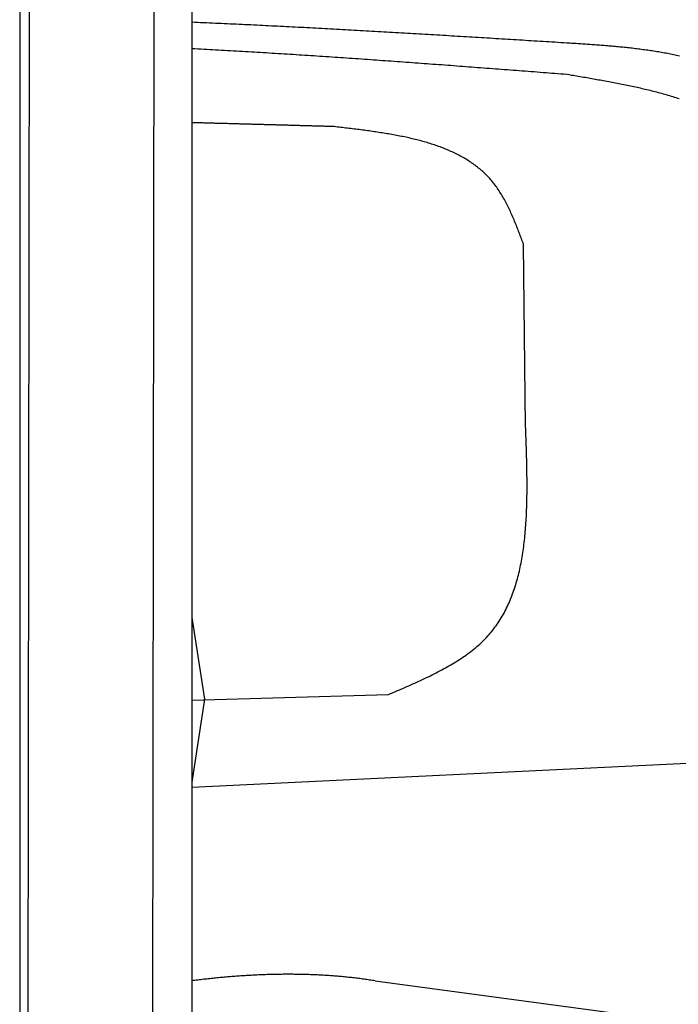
# Model space of a CAD drawing. Extents: x 562 to 7231, y 5817 to 12126.
# Tile 41 of 58: x 4456 to 5037, y 8880 to 9749. Entities that reach past the tile are written whole.
import ezdxf

# ---------------------------------------------------------------- set-up
doc = ezdxf.new("R2010")
doc.units = 0
doc.layers.get('0').update_dxf_attribs({"linetype": 'CONTINUOUS'})
doc.layers.add('CAR', color=10, linetype='CONTINUOUS')

msp = doc.modelspace()

# ---------------------------------------------------------------- linework, layer by layer
for p, q in [((4574.509, 10056.394), (4571.788, 8191.896)), ((4574.509, 10056.394), (4571.788, 8191.896)), ((4607.567, 9839.479), (4607.567, 8629.111)), ((4607.567, 9839.479), (4607.567, 8629.111)), ((4455.567, 9819.479), (4455.567, 8097.479)), ((4464.148, 9822.479), (4461.788, 8192.066))]:
    msp.add_line(p, q)
at = {"layer": 'CAR'}
for p, q in [((4902.415, 9389.918), (4900.644, 9550.738)), ((4607.567, 9221.306), (4618.905, 9149.08)), ((4607.567, 9148.258), (4781.377, 9153.243)), ((4618.905, 9149.08), (4607.567, 9075.762)), ((5128.691, 9096.204), (4607.567, 9071.194)), ((4769.492, 8900.267), (5027.736, 8865.48))]:
    msp.add_line(p, q, dxfattribs=at)
for points in [[(4938.71, 9728.61, 0), (4936.1, 9728.77, 0), (4933.49, 9728.93, 0), (4930.89, 9729.09, 0), (4928.28, 9729.25, 0), (4925.67, 9729.41, 0), (4923.07, 9729.57, 0), (4920.46, 9729.73, 0), (4917.85, 9729.89, 0), (4915.25, 9730.05, 0), (4912.64, 9730.21, 0), (4910.03, 9730.37, 0), (4907.43, 9730.54, 0), (4904.82, 9730.7, 0), (4902.21, 9730.86, 0), (4899.61, 9731.02, 0), (4897, 9731.18, 0), (4894.39, 9731.34, 0), (4891.79, 9731.5, 0), (4889.18, 9731.66, 0), (4886.57, 9731.81, 0), (4883.97, 9731.97, 0), (4881.36, 9732.13, 0), (4878.75, 9732.29, 0), (4876.15, 9732.45, 0), (4873.54, 9732.61, 0), (4870.93, 9732.77, 0), (4868.33, 9732.93, 0), (4865.72, 9733.09, 0), (4863.11, 9733.25, 0), (4860.51, 9733.4, 0), (4857.9, 9733.56, 0), (4855.29, 9733.72, 0), (4852.68, 9733.88, 0), (4850.08, 9734.03, 0), (4847.47, 9734.19, 0), (4844.86, 9734.35, 0), (4842.26, 9734.5, 0), (4839.65, 9734.66, 0), (4837.04, 9734.82, 0), (4834.44, 9734.97, 0), (4831.83, 9735.13, 0), (4829.22, 9735.28, 0), (4826.62, 9735.44, 0), (4824.01, 9735.59, 0), (4821.4, 9735.75, 0), (4818.79, 9735.9, 0), (4816.19, 9736.06, 0), (4813.58, 9736.21, 0), (4810.97, 9736.36, 0), (4808.37, 9736.52, 0), (4805.76, 9736.67, 0), (4803.15, 9736.82, 0), (4800.55, 9736.98, 0), (4797.94, 9737.13, 0), (4795.33, 9737.28, 0), (4792.72, 9737.43, 0), (4790.12, 9737.58, 0), (4787.51, 9737.73, 0), (4784.9, 9737.88, 0), (4782.3, 9738.03, 0), (4779.69, 9738.18, 0), (4777.08, 9738.33, 0), (4774.47, 9738.48, 0), (4771.87, 9738.63, 0), (4769.26, 9738.77, 0), (4766.65, 9738.92, 0), (4764.04, 9739.07, 0), (4761.44, 9739.21, 0), (4758.83, 9739.36, 0), (4756.22, 9739.51, 0), (4753.62, 9739.65, 0), (4751.01, 9739.8, 0), (4748.4, 9739.94, 0), (4745.79, 9740.09, 0), (4743.19, 9740.23, 0), (4740.58, 9740.37, 0), (4737.97, 9740.51, 0), (4735.36, 9740.66, 0), (4732.76, 9740.8, 0), (4730.15, 9740.94, 0), (4727.54, 9741.08, 0), (4724.93, 9741.22, 0), (4722.33, 9741.36, 0), (4719.72, 9741.5, 0), (4717.11, 9741.64, 0), (4714.5, 9741.77, 0), (4711.89, 9741.91, 0), (4709.29, 9742.05, 0), (4706.68, 9742.19, 0), (4704.07, 9742.32, 0), (4701.46, 9742.46, 0), (4698.86, 9742.59, 0), (4696.25, 9742.72, 0), (4693.64, 9742.86, 0), (4691.03, 9742.99, 0), (4688.42, 9743.12, 0), (4685.82, 9743.26, 0), (4683.21, 9743.39, 0), (4680.6, 9743.52, 0), (4677.99, 9743.65, 0), (4675.38, 9743.78, 0), (4672.78, 9743.9, 0), (4670.17, 9744.03, 0), (4667.56, 9744.16, 0), (4664.95, 9744.29, 0), (4662.34, 9744.41, 0), (4659.74, 9744.54, 0), (4657.13, 9744.66, 0), (4654.52, 9744.79, 0), (4651.91, 9744.91, 0), (4649.3, 9745.03, 0), (4646.69, 9745.16, 0), (4644.09, 9745.28, 0), (4641.48, 9745.4, 0), (4638.87, 9745.52, 0), (4636.26, 9745.64, 0), (4633.65, 9745.75, 0), (4631.04, 9745.87, 0), (4628.44, 9745.99, 0), (4625.83, 9746.11, 0), (4623.22, 9746.22, 0), (4620.61, 9746.34, 0), (4618, 9746.45, 0), (4615.39, 9746.56, 0), (4612.78, 9746.67, 0), (4610.18, 9746.79, 0), (4607.57, 9746.9, 0)], [(4941.44, 9700.6, 0), (4938.81, 9700.8, 0), (4936.18, 9701, 0), (4933.55, 9701.2, 0), (4930.92, 9701.41, 0), (4928.3, 9701.61, 0), (4925.67, 9701.81, 0), (4923.04, 9702.02, 0), (4920.41, 9702.22, 0), (4917.78, 9702.42, 0), (4915.16, 9702.62, 0), (4912.53, 9702.83, 0), (4909.9, 9703.03, 0), (4907.27, 9703.23, 0), (4904.64, 9703.43, 0), (4902.02, 9703.63, 0), (4899.39, 9703.84, 0), (4896.76, 9704.04, 0), (4894.13, 9704.24, 0), (4891.5, 9704.44, 0), (4888.88, 9704.64, 0), (4886.25, 9704.84, 0), (4883.62, 9705.04, 0), (4880.99, 9705.24, 0), (4878.36, 9705.45, 0), (4875.74, 9705.65, 0), (4873.11, 9705.85, 0), (4870.48, 9706.05, 0), (4867.85, 9706.25, 0), (4865.22, 9706.44, 0), (4862.59, 9706.64, 0), (4859.97, 9706.84, 0), (4857.34, 9707.04, 0), (4854.71, 9707.24, 0), (4852.08, 9707.44, 0), (4849.45, 9707.64, 0), (4846.83, 9707.83, 0), (4844.2, 9708.03, 0), (4841.57, 9708.23, 0), (4838.94, 9708.43, 0), (4836.31, 9708.62, 0), (4833.68, 9708.82, 0), (4831.06, 9709.01, 0), (4828.43, 9709.21, 0), (4825.8, 9709.4, 0), (4823.17, 9709.6, 0), (4820.54, 9709.79, 0), (4817.91, 9709.99, 0), (4815.29, 9710.18, 0), (4812.66, 9710.37, 0), (4810.03, 9710.57, 0), (4807.4, 9710.76, 0), (4804.77, 9710.95, 0), (4802.14, 9711.14, 0), (4799.52, 9711.33, 0), (4796.89, 9711.52, 0), (4794.26, 9711.72, 0), (4791.63, 9711.9, 0), (4789, 9712.09, 0), (4786.37, 9712.28, 0), (4783.74, 9712.47, 0), (4781.12, 9712.66, 0), (4778.49, 9712.85, 0), (4775.86, 9713.03, 0), (4773.23, 9713.22, 0), (4770.6, 9713.41, 0), (4767.97, 9713.59, 0), (4765.34, 9713.78, 0), (4762.72, 9713.96, 0), (4760.09, 9714.14, 0), (4757.46, 9714.33, 0), (4754.83, 9714.51, 0), (4752.2, 9714.69, 0), (4749.57, 9714.87, 0), (4746.94, 9715.05, 0), (4744.31, 9715.23, 0), (4741.68, 9715.41, 0), (4739.06, 9715.59, 0), (4736.43, 9715.77, 0), (4733.8, 9715.95, 0), (4731.17, 9716.12, 0), (4728.54, 9716.3, 0), (4725.91, 9716.48, 0), (4723.28, 9716.65, 0), (4720.65, 9716.83, 0), (4718.02, 9717, 0), (4715.39, 9717.17, 0), (4712.76, 9717.34, 0), (4710.14, 9717.52, 0), (4707.51, 9717.69, 0), (4704.88, 9717.86, 0), (4702.25, 9718.03, 0), (4699.62, 9718.19, 0), (4696.99, 9718.36, 0), (4694.36, 9718.53, 0), (4691.73, 9718.7, 0), (4689.1, 9718.86, 0), (4686.47, 9719.03, 0), (4683.84, 9719.19, 0), (4681.21, 9719.35, 0), (4678.58, 9719.51, 0), (4675.95, 9719.68, 0), (4673.32, 9719.84, 0), (4670.69, 9720, 0), (4668.06, 9720.16, 0), (4665.43, 9720.31, 0), (4662.8, 9720.47, 0), (4660.17, 9720.63, 0), (4657.54, 9720.78, 0), (4654.91, 9720.94, 0), (4652.28, 9721.09, 0), (4649.65, 9721.24, 0), (4647.02, 9721.4, 0), (4644.39, 9721.55, 0), (4641.76, 9721.7, 0), (4639.13, 9721.85, 0), (4636.5, 9721.99, 0), (4633.87, 9722.14, 0), (4631.24, 9722.29, 0), (4628.61, 9722.43, 0), (4625.98, 9722.58, 0), (4623.35, 9722.72, 0), (4620.72, 9722.86, 0), (4618.09, 9723.01, 0), (4615.46, 9723.15, 0), (4612.83, 9723.28, 0), (4610.2, 9723.42, 0), (4607.57, 9723.56, 0)], [(5038.39, 9717.11, 0), (5037.06, 9717.41, 0), (5035.73, 9717.69, 0), (5034.4, 9717.98, 0), (5033.06, 9718.25, 0), (5031.73, 9718.52, 0), (5030.39, 9718.79, 0), (5029.05, 9719.05, 0), (5027.72, 9719.3, 0), (5026.38, 9719.55, 0), (5025.03, 9719.8, 0), (5023.69, 9720.04, 0), (5022.35, 9720.28, 0), (5021, 9720.51, 0), (5019.65, 9720.73, 0), (5018.31, 9720.95, 0), (5016.96, 9721.17, 0), (5015.61, 9721.38, 0), (5014.25, 9721.59, 0), (5012.9, 9721.79, 0), (5011.55, 9721.99, 0), (5010.19, 9722.19, 0), (5008.84, 9722.38, 0), (5007.48, 9722.57, 0), (5006.12, 9722.75, 0), (5004.76, 9722.93, 0), (5003.4, 9723.11, 0), (5002.04, 9723.28, 0), (5000.68, 9723.45, 0), (4999.31, 9723.62, 0), (4997.95, 9723.78, 0), (4996.58, 9723.94, 0), (4995.22, 9724.09, 0), (4993.85, 9724.24, 0), (4992.48, 9724.39, 0), (4991.11, 9724.54, 0), (4989.74, 9724.68, 0), (4988.37, 9724.82, 0), (4987, 9724.96, 0), (4985.63, 9725.09, 0), (4984.26, 9725.23, 0), (4982.89, 9725.35, 0), (4981.51, 9725.48, 0), (4980.14, 9725.61, 0), (4978.76, 9725.73, 0), (4977.39, 9725.85, 0), (4976.01, 9725.97, 0), (4974.63, 9726.08, 0), (4973.26, 9726.2, 0), (4971.88, 9726.31, 0), (4970.5, 9726.42, 0), (4969.12, 9726.53, 0), (4967.74, 9726.63, 0), (4966.36, 9726.74, 0), (4964.98, 9726.84, 0), (4963.6, 9726.94, 0), (4962.22, 9727.04, 0), (4960.84, 9727.14, 0), (4959.46, 9727.24, 0), (4958.08, 9727.33, 0), (4956.69, 9727.43, 0), (4955.31, 9727.52, 0), (4953.93, 9727.62, 0), (4952.55, 9727.71, 0), (4951.16, 9727.8, 0), (4949.78, 9727.89, 0), (4948.4, 9727.98, 0), (4947.01, 9728.07, 0), (4945.63, 9728.16, 0), (4944.24, 9728.25, 0), (4942.86, 9728.34, 0), (4941.48, 9728.43, 0), (4940.09, 9728.52, 0), (4938.71, 9728.61, 0)], [(4941.44, 9700.6, 0), (4942.93, 9700.34, 0), (4944.43, 9700.09, 0), (4945.92, 9699.84, 0), (4947.42, 9699.59, 0), (4948.91, 9699.34, 0), (4950.41, 9699.09, 0), (4951.91, 9698.83, 0), (4953.4, 9698.58, 0), (4954.89, 9698.33, 0), (4956.39, 9698.07, 0), (4957.88, 9697.82, 0), (4959.37, 9697.56, 0), (4960.87, 9697.3, 0), (4962.36, 9697.04, 0), (4963.85, 9696.78, 0), (4965.34, 9696.52, 0), (4966.83, 9696.25, 0), (4968.32, 9695.99, 0), (4969.81, 9695.72, 0), (4971.29, 9695.45, 0), (4972.78, 9695.18, 0), (4974.26, 9694.91, 0), (4975.75, 9694.64, 0), (4977.23, 9694.36, 0), (4978.71, 9694.08, 0), (4980.19, 9693.8, 0), (4981.67, 9693.52, 0), (4983.15, 9693.23, 0), (4984.63, 9692.94, 0), (4986.1, 9692.65, 0), (4987.58, 9692.36, 0), (4989.05, 9692.06, 0), (4990.52, 9691.76, 0), (4991.99, 9691.46, 0), (4993.46, 9691.15, 0), (4994.92, 9690.84, 0), (4996.39, 9690.53, 0), (4997.85, 9690.22, 0), (4999.31, 9689.9, 0), (5000.77, 9689.57, 0), (5002.23, 9689.25, 0), (5003.68, 9688.91, 0), (5005.14, 9688.58, 0), (5006.59, 9688.24, 0), (5008.04, 9687.9, 0), (5009.48, 9687.55, 0), (5010.93, 9687.2, 0), (5012.37, 9686.85, 0), (5013.81, 9686.49, 0), (5015.25, 9686.12, 0), (5016.68, 9685.75, 0), (5018.12, 9685.38, 0), (5019.55, 9685, 0), (5020.97, 9684.62, 0), (5022.4, 9684.23, 0), (5023.82, 9683.83, 0), (5025.24, 9683.44, 0), (5026.66, 9683.03, 0), (5028.07, 9682.62, 0), (5029.49, 9682.21, 0), (5030.89, 9681.79, 0), (5032.3, 9681.36, 0), (5033.7, 9680.93, 0), (5035.1, 9680.49, 0), (5036.5, 9680.05, 0), (5037.89, 9679.6, 0)], [(4733.26, 9654.79, 0), (4732.27, 9654.82, 0), (4731.28, 9654.85, 0), (4730.29, 9654.87, 0), (4729.3, 9654.9, 0), (4728.31, 9654.93, 0), (4727.33, 9654.96, 0), (4726.34, 9654.98, 0), (4725.35, 9655.01, 0), (4724.36, 9655.04, 0), (4723.37, 9655.07, 0), (4722.38, 9655.09, 0), (4721.39, 9655.12, 0), (4720.4, 9655.15, 0), (4719.41, 9655.18, 0), (4718.42, 9655.2, 0), (4717.43, 9655.23, 0), (4716.44, 9655.26, 0), (4715.45, 9655.29, 0), (4714.46, 9655.31, 0), (4713.47, 9655.34, 0), (4712.48, 9655.37, 0), (4711.49, 9655.4, 0), (4710.5, 9655.42, 0), (4709.51, 9655.45, 0), (4708.52, 9655.48, 0), (4707.53, 9655.51, 0), (4706.54, 9655.53, 0), (4705.55, 9655.56, 0), (4704.56, 9655.59, 0), (4703.57, 9655.61, 0), (4702.58, 9655.64, 0), (4701.59, 9655.67, 0), (4700.6, 9655.7, 0), (4699.61, 9655.72, 0), (4698.62, 9655.75, 0), (4697.63, 9655.78, 0), (4696.64, 9655.81, 0), (4695.65, 9655.83, 0), (4694.66, 9655.86, 0), (4693.67, 9655.89, 0), (4692.68, 9655.92, 0), (4691.69, 9655.94, 0), (4690.7, 9655.97, 0), (4689.72, 9656, 0), (4688.73, 9656.02, 0), (4687.74, 9656.05, 0), (4686.75, 9656.08, 0), (4685.76, 9656.11, 0), (4684.77, 9656.13, 0), (4683.78, 9656.16, 0), (4682.79, 9656.19, 0), (4681.8, 9656.22, 0), (4680.81, 9656.24, 0), (4679.82, 9656.27, 0), (4678.83, 9656.3, 0), (4677.84, 9656.33, 0), (4676.85, 9656.35, 0), (4675.86, 9656.38, 0), (4674.87, 9656.41, 0), (4673.88, 9656.43, 0), (4672.89, 9656.46, 0), (4671.9, 9656.49, 0), (4670.91, 9656.52, 0), (4669.92, 9656.54, 0), (4668.93, 9656.57, 0), (4667.94, 9656.6, 0), (4666.95, 9656.63, 0), (4665.96, 9656.65, 0), (4664.97, 9656.68, 0), (4663.98, 9656.71, 0), (4662.99, 9656.73, 0), (4662, 9656.76, 0), (4661.01, 9656.79, 0), (4660.02, 9656.82, 0), (4659.03, 9656.84, 0), (4658.04, 9656.87, 0), (4657.05, 9656.9, 0), (4656.06, 9656.92, 0), (4655.07, 9656.95, 0), (4654.08, 9656.98, 0), (4653.09, 9657.01, 0), (4652.1, 9657.03, 0), (4651.12, 9657.06, 0), (4650.13, 9657.09, 0), (4649.14, 9657.12, 0), (4648.15, 9657.14, 0), (4647.16, 9657.17, 0), (4646.17, 9657.2, 0), (4645.18, 9657.22, 0), (4644.19, 9657.25, 0), (4643.2, 9657.28, 0), (4642.21, 9657.31, 0), (4641.22, 9657.33, 0), (4640.23, 9657.36, 0), (4639.24, 9657.39, 0), (4638.25, 9657.41, 0), (4637.26, 9657.44, 0), (4636.27, 9657.47, 0), (4635.28, 9657.49, 0), (4634.29, 9657.52, 0), (4633.3, 9657.55, 0), (4632.31, 9657.58, 0), (4631.32, 9657.6, 0), (4630.33, 9657.63, 0), (4629.34, 9657.66, 0), (4628.35, 9657.68, 0), (4627.36, 9657.71, 0), (4626.37, 9657.74, 0), (4625.38, 9657.77, 0), (4624.39, 9657.79, 0), (4623.4, 9657.82, 0), (4622.41, 9657.85, 0), (4621.42, 9657.87, 0), (4620.43, 9657.9, 0), (4619.44, 9657.93, 0), (4618.45, 9657.95, 0), (4617.46, 9657.98, 0), (4616.47, 9658.01, 0), (4615.48, 9658.03, 0), (4614.49, 9658.06, 0), (4613.51, 9658.09, 0), (4612.52, 9658.12, 0), (4611.53, 9658.14, 0), (4610.54, 9658.17, 0), (4609.55, 9658.2, 0), (4608.56, 9658.22, 0), (4607.57, 9658.25, 0)], [(4900.64, 9550.74, 0), (4900.16, 9552.03, 0), (4899.67, 9553.32, 0), (4899.18, 9554.61, 0), (4898.69, 9555.9, 0), (4898.21, 9557.19, 0), (4897.71, 9558.47, 0), (4897.22, 9559.76, 0), (4896.73, 9561.04, 0), (4896.23, 9562.32, 0), (4895.73, 9563.6, 0), (4895.23, 9564.87, 0), (4894.73, 9566.14, 0), (4894.22, 9567.41, 0), (4893.71, 9568.68, 0), (4893.19, 9569.93, 0), (4892.67, 9571.19, 0), (4892.15, 9572.44, 0), (4891.62, 9573.68, 0), (4891.09, 9574.92, 0), (4890.55, 9576.15, 0), (4890, 9577.38, 0), (4889.46, 9578.6, 0), (4888.9, 9579.82, 0), (4888.34, 9581.02, 0), (4887.77, 9582.22, 0), (4887.19, 9583.41, 0), (4886.61, 9584.6, 0), (4886.02, 9585.77, 0), (4885.43, 9586.94, 0), (4884.82, 9588.1, 0), (4884.21, 9589.25, 0), (4883.59, 9590.39, 0), (4882.96, 9591.52, 0), (4882.32, 9592.64, 0), (4881.67, 9593.75, 0), (4881.01, 9594.84, 0), (4880.34, 9595.93, 0), (4879.67, 9597.01, 0), (4878.98, 9598.07, 0), (4878.28, 9599.12, 0), (4877.57, 9600.17, 0), (4876.85, 9601.19, 0), (4876.12, 9602.21, 0), (4875.37, 9603.21, 0), (4874.62, 9604.2, 0), (4873.85, 9605.17, 0), (4873.07, 9606.13, 0), (4872.28, 9607.08, 0), (4871.47, 9608.01, 0), (4870.65, 9608.93, 0), (4869.82, 9609.84, 0), (4868.98, 9610.73, 0), (4868.13, 9611.61, 0), (4867.26, 9612.48, 0), (4866.39, 9613.33, 0), (4865.5, 9614.17, 0), (4864.6, 9615, 0), (4863.69, 9615.81, 0), (4862.77, 9616.61, 0), (4861.84, 9617.4, 0), (4860.89, 9618.18, 0), (4859.94, 9618.95, 0), (4858.97, 9619.7, 0), (4858, 9620.44, 0), (4857.01, 9621.17, 0), (4856.02, 9621.89, 0), (4855.01, 9622.59, 0), (4853.99, 9623.29, 0), (4852.97, 9623.97, 0), (4851.93, 9624.64, 0), (4850.88, 9625.3, 0), (4849.83, 9625.95, 0), (4848.76, 9626.59, 0), (4847.68, 9627.22, 0), (4846.6, 9627.84, 0), (4845.5, 9628.45, 0), (4844.4, 9629.05, 0), (4843.29, 9629.63, 0), (4842.17, 9630.21, 0), (4841.04, 9630.78, 0), (4839.9, 9631.33, 0), (4838.75, 9631.88, 0), (4837.59, 9632.42, 0), (4836.43, 9632.95, 0), (4835.26, 9633.47, 0), (4834.08, 9633.98, 0), (4832.89, 9634.48, 0), (4831.69, 9634.97, 0), (4830.49, 9635.46, 0), (4829.27, 9635.93, 0), (4828.05, 9636.4, 0), (4826.83, 9636.85, 0), (4825.59, 9637.3, 0), (4824.35, 9637.75, 0), (4823.1, 9638.18, 0), (4821.84, 9638.6, 0), (4820.58, 9639.02, 0), (4819.31, 9639.43, 0), (4818.03, 9639.83, 0), (4816.75, 9640.23, 0), (4815.46, 9640.62, 0), (4814.16, 9641, 0), (4812.86, 9641.37, 0), (4811.55, 9641.73, 0), (4810.24, 9642.09, 0), (4808.91, 9642.45, 0), (4807.59, 9642.79, 0), (4806.25, 9643.13, 0), (4804.92, 9643.46, 0), (4803.57, 9643.79, 0), (4802.22, 9644.11, 0), (4800.87, 9644.43, 0), (4799.51, 9644.74, 0), (4798.14, 9645.04, 0), (4796.77, 9645.34, 0), (4795.4, 9645.63, 0), (4794.02, 9645.92, 0), (4792.64, 9646.2, 0), (4791.25, 9646.48, 0), (4789.86, 9646.75, 0), (4788.46, 9647.01, 0), (4787.06, 9647.28, 0), (4785.65, 9647.53, 0), (4784.24, 9647.79, 0), (4782.83, 9648.04, 0), (4781.41, 9648.28, 0), (4779.99, 9648.52, 0), (4778.57, 9648.76, 0), (4777.14, 9648.99, 0), (4775.71, 9649.22, 0), (4774.27, 9649.44, 0), (4772.84, 9649.67, 0), (4771.4, 9649.88, 0), (4769.95, 9650.1, 0), (4768.51, 9650.31, 0), (4767.06, 9650.52, 0), (4765.61, 9650.73, 0), (4764.15, 9650.93, 0), (4762.7, 9651.13, 0), (4761.24, 9651.33, 0), (4759.78, 9651.53, 0), (4758.32, 9651.72, 0), (4756.85, 9651.91, 0), (4755.39, 9652.1, 0), (4753.92, 9652.29, 0), (4752.45, 9652.47, 0), (4750.98, 9652.66, 0), (4749.51, 9652.84, 0), (4748.04, 9653.02, 0), (4746.56, 9653.2, 0), (4745.09, 9653.38, 0), (4743.61, 9653.56, 0), (4742.13, 9653.74, 0), (4740.66, 9653.92, 0), (4739.18, 9654.09, 0), (4737.7, 9654.27, 0), (4736.22, 9654.44, 0), (4734.74, 9654.62, 0), (4733.26, 9654.79, 0)], [(4781.38, 9153.24, 0), (4783.16, 9154.01, 0), (4784.95, 9154.77, 0), (4786.74, 9155.54, 0), (4788.52, 9156.3, 0), (4790.31, 9157.07, 0), (4792.09, 9157.84, 0), (4793.87, 9158.61, 0), (4795.64, 9159.38, 0), (4797.42, 9160.16, 0), (4799.18, 9160.94, 0), (4800.95, 9161.72, 0), (4802.71, 9162.5, 0), (4804.46, 9163.29, 0), (4806.21, 9164.08, 0), (4807.95, 9164.88, 0), (4809.69, 9165.68, 0), (4811.42, 9166.48, 0), (4813.14, 9167.29, 0), (4814.86, 9168.11, 0), (4816.56, 9168.93, 0), (4818.26, 9169.76, 0), (4819.95, 9170.59, 0), (4821.63, 9171.43, 0), (4823.3, 9172.28, 0), (4824.96, 9173.14, 0), (4826.61, 9174, 0), (4828.25, 9174.87, 0), (4829.87, 9175.75, 0), (4831.49, 9176.64, 0), (4833.09, 9177.53, 0), (4834.68, 9178.44, 0), (4836.26, 9179.35, 0), (4837.82, 9180.27, 0), (4839.37, 9181.21, 0), (4840.9, 9182.15, 0), (4842.42, 9183.1, 0), (4843.92, 9184.07, 0), (4845.41, 9185.05, 0), (4846.88, 9186.03, 0), (4848.33, 9187.03, 0), (4849.77, 9188.04, 0), (4851.19, 9189.07, 0), (4852.59, 9190.1, 0), (4853.98, 9191.15, 0), (4855.34, 9192.22, 0), (4856.69, 9193.29, 0), (4858.01, 9194.38, 0), (4859.32, 9195.49, 0), (4860.61, 9196.61, 0), (4861.87, 9197.74, 0), (4863.11, 9198.89, 0), (4864.34, 9200.05, 0), (4865.53, 9201.23, 0), (4866.71, 9202.43, 0), (4867.86, 9203.64, 0), (4868.99, 9204.87, 0), (4870.1, 9206.11, 0), (4871.19, 9207.37, 0), (4872.25, 9208.65, 0), (4873.29, 9209.94, 0), (4874.3, 9211.25, 0), (4875.3, 9212.57, 0), (4876.27, 9213.91, 0), (4877.22, 9215.27, 0), (4878.15, 9216.64, 0), (4879.06, 9218.02, 0), (4879.95, 9219.42, 0), (4880.82, 9220.83, 0), (4881.66, 9222.26, 0), (4882.49, 9223.7, 0), (4883.3, 9225.16, 0), (4884.08, 9226.63, 0), (4884.85, 9228.12, 0), (4885.6, 9229.61, 0), (4886.33, 9231.12, 0), (4887.04, 9232.65, 0), (4887.73, 9234.19, 0), (4888.4, 9235.74, 0), (4889.06, 9237.3, 0), (4889.7, 9238.88, 0), (4890.32, 9240.47, 0), (4890.92, 9242.07, 0), (4891.5, 9243.68, 0), (4892.07, 9245.3, 0), (4892.62, 9246.94, 0), (4893.15, 9248.59, 0), (4893.67, 9250.25, 0), (4894.17, 9251.92, 0), (4894.66, 9253.61, 0), (4895.13, 9255.3, 0), (4895.58, 9257.01, 0), (4896.02, 9258.72, 0), (4896.45, 9260.45, 0), (4896.85, 9262.18, 0), (4897.25, 9263.93, 0), (4897.63, 9265.69, 0), (4897.99, 9267.46, 0), (4898.35, 9269.23, 0), (4898.69, 9271.02, 0), (4899.01, 9272.82, 0), (4899.32, 9274.62, 0), (4899.62, 9276.44, 0), (4899.91, 9278.26, 0), (4900.18, 9280.09, 0), (4900.44, 9281.94, 0), (4900.69, 9283.79, 0), (4900.93, 9285.64, 0), (4901.15, 9287.51, 0), (4901.37, 9289.38, 0), (4901.57, 9291.27, 0), (4901.76, 9293.16, 0), (4901.94, 9295.06, 0), (4902.11, 9296.96, 0), (4902.27, 9298.87, 0), (4902.42, 9300.79, 0), (4902.56, 9302.72, 0), (4902.69, 9304.65, 0), (4902.81, 9306.59, 0), (4902.92, 9308.54, 0), (4903.03, 9310.49, 0), (4903.12, 9312.45, 0), (4903.2, 9314.42, 0), (4903.28, 9316.39, 0), (4903.35, 9318.37, 0), (4903.41, 9320.35, 0), (4903.46, 9322.34, 0), (4903.51, 9324.33, 0), (4903.55, 9326.33, 0), (4903.58, 9328.33, 0), (4903.61, 9330.34, 0), (4903.63, 9332.35, 0), (4903.64, 9334.37, 0), (4903.64, 9336.39, 0), (4903.64, 9338.41, 0), (4903.64, 9340.44, 0), (4903.63, 9342.48, 0), (4903.61, 9344.51, 0), (4903.59, 9346.55, 0), (4903.57, 9348.6, 0), (4903.54, 9350.64, 0), (4903.5, 9352.69, 0), (4903.46, 9354.74, 0), (4903.42, 9356.8, 0), (4903.38, 9358.86, 0), (4903.33, 9360.92, 0), (4903.28, 9362.98, 0), (4903.22, 9365.04, 0), (4903.16, 9367.11, 0), (4903.1, 9369.18, 0), (4903.04, 9371.25, 0), (4902.98, 9373.32, 0), (4902.91, 9375.39, 0), (4902.84, 9377.46, 0), (4902.77, 9379.54, 0), (4902.7, 9381.61, 0), (4902.63, 9383.69, 0), (4902.56, 9385.77, 0), (4902.49, 9387.84, 0), (4902.41, 9389.92, 0)], [(4769.49, 8900.27, 0), (4768.27, 8900.46, 0), (4767.05, 8900.65, 0), (4765.82, 8900.84, 0), (4764.6, 8901.02, 0), (4763.37, 8901.2, 0), (4762.15, 8901.38, 0), (4760.92, 8901.55, 0), (4759.69, 8901.72, 0), (4758.46, 8901.89, 0), (4757.23, 8902.05, 0), (4756, 8902.21, 0), (4754.77, 8902.37, 0), (4753.54, 8902.52, 0), (4752.3, 8902.67, 0), (4751.07, 8902.82, 0), (4749.83, 8902.96, 0), (4748.6, 8903.1, 0), (4747.36, 8903.24, 0), (4746.12, 8903.37, 0), (4744.88, 8903.5, 0), (4743.64, 8903.62, 0), (4742.4, 8903.75, 0), (4741.16, 8903.86, 0), (4739.91, 8903.98, 0), (4738.67, 8904.09, 0), (4737.42, 8904.2, 0), (4736.18, 8904.31, 0), (4734.93, 8904.41, 0), (4733.68, 8904.51, 0), (4732.43, 8904.61, 0), (4731.18, 8904.7, 0), (4729.93, 8904.79, 0), (4728.68, 8904.88, 0), (4727.43, 8904.96, 0), (4726.18, 8905.04, 0), (4724.92, 8905.12, 0), (4723.67, 8905.19, 0), (4722.41, 8905.26, 0), (4721.16, 8905.33, 0), (4719.9, 8905.4, 0), (4718.64, 8905.46, 0), (4717.38, 8905.52, 0), (4716.12, 8905.57, 0), (4714.86, 8905.62, 0), (4713.6, 8905.67, 0), (4712.34, 8905.72, 0), (4711.07, 8905.76, 0), (4709.81, 8905.8, 0), (4708.55, 8905.84, 0), (4707.28, 8905.88, 0), (4706.01, 8905.91, 0), (4704.75, 8905.94, 0), (4703.48, 8905.96, 0), (4702.21, 8905.98, 0), (4700.94, 8906, 0), (4699.67, 8906.02, 0), (4698.4, 8906.03, 0), (4697.12, 8906.04, 0), (4695.85, 8906.05, 0), (4694.58, 8906.06, 0), (4693.3, 8906.06, 0), (4692.03, 8906.06, 0), (4690.75, 8906.05, 0), (4689.47, 8906.05, 0), (4688.2, 8906.04, 0), (4686.92, 8906.02, 0), (4685.64, 8906.01, 0), (4684.36, 8905.99, 0), (4683.08, 8905.97, 0), (4681.8, 8905.95, 0), (4680.51, 8905.92, 0), (4679.23, 8905.89, 0), (4677.95, 8905.86, 0), (4676.66, 8905.83, 0), (4675.38, 8905.79, 0), (4674.09, 8905.75, 0), (4672.8, 8905.71, 0), (4671.51, 8905.66, 0), (4670.23, 8905.61, 0), (4668.94, 8905.56, 0), (4667.65, 8905.51, 0), (4666.36, 8905.45, 0), (4665.06, 8905.39, 0), (4663.77, 8905.33, 0), (4662.48, 8905.27, 0), (4661.19, 8905.2, 0), (4659.89, 8905.13, 0), (4658.6, 8905.06, 0), (4657.3, 8904.99, 0), (4656, 8904.91, 0), (4654.71, 8904.83, 0), (4653.41, 8904.75, 0), (4652.11, 8904.66, 0), (4650.81, 8904.58, 0), (4649.51, 8904.49, 0), (4648.21, 8904.4, 0), (4646.91, 8904.3, 0), (4645.61, 8904.2, 0), (4644.3, 8904.11, 0), (4643, 8904, 0), (4641.7, 8903.9, 0), (4640.39, 8903.79, 0), (4639.09, 8903.68, 0), (4637.78, 8903.57, 0), (4636.47, 8903.46, 0), (4635.17, 8903.34, 0), (4633.86, 8903.22, 0), (4632.55, 8903.1, 0), (4631.24, 8902.98, 0), (4629.93, 8902.85, 0), (4628.62, 8902.73, 0), (4627.31, 8902.6, 0), (4626, 8902.46, 0), (4624.69, 8902.33, 0), (4623.37, 8902.19, 0), (4622.06, 8902.05, 0), (4620.74, 8901.91, 0), (4619.43, 8901.77, 0), (4618.11, 8901.62, 0), (4616.8, 8901.47, 0), (4615.48, 8901.32, 0), (4614.16, 8901.17, 0), (4612.84, 8901.01, 0), (4611.53, 8900.86, 0), (4610.21, 8900.7, 0), (4608.89, 8900.54, 0), (4607.57, 8900.37, 0)]]:
    msp.add_polyline3d(points, dxfattribs=at)

doc.saveas('drawing.dxf')
